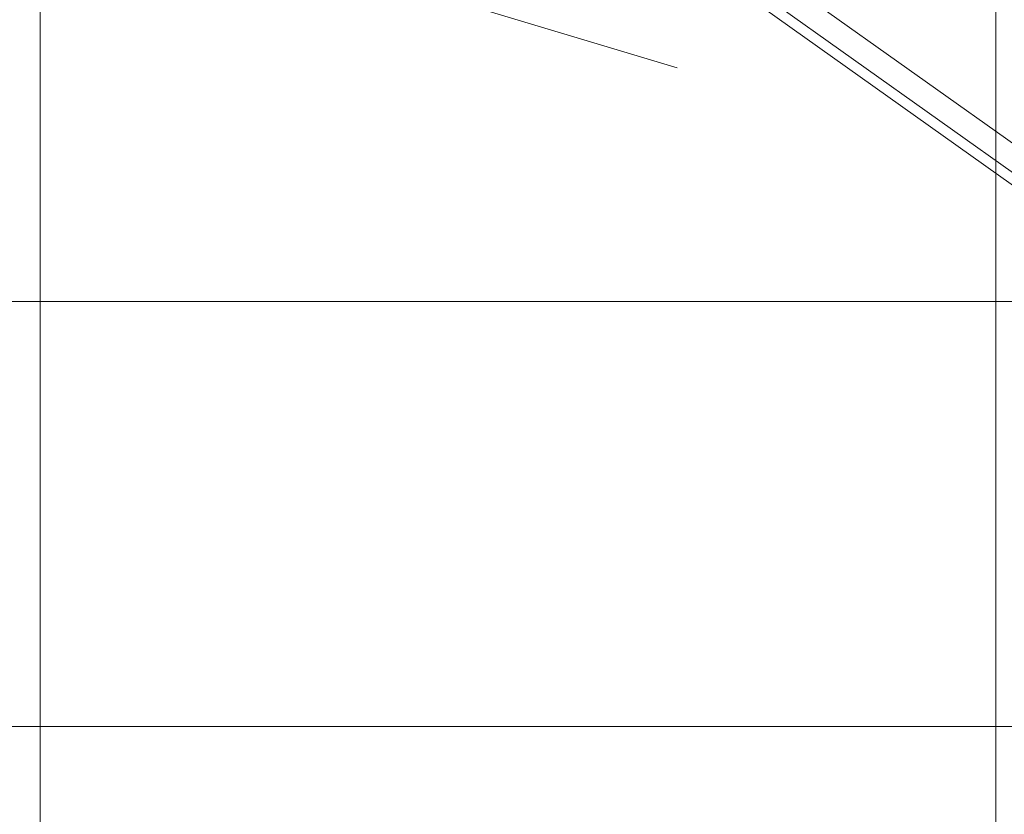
# Model space of a CAD drawing. Header units: millimetres. Extents: x -2233 to 65662, y -50530 to 6847.
# Tile 20 of 256: x -1730 to -1498, y -33921 to -33734. Entities that reach past the tile are written whole.
import ezdxf

# ---------------------------------------------------------------- set-up
doc = ezdxf.new("R2010")
doc.units = ezdxf.units.MM
for name, color, linetype, lineweight in [('COTAS_O', 1, 'Continuous', 0), ('frontal_C03', 7, 'Continuous', 0), ('frontal_dosificador', 7, 'Continuous', 0), ('frontal_tolva', 7, 'Continuous', 0)]:
    doc.layers.add(name, color=color, linetype=linetype, lineweight=lineweight)
doc.dimstyles.new('R19_100', dxfattribs={"dimtxt": 250, "dimasz": 150, "dimexe": 150, "dimexo": 80, "dimgap": 100, "dimtad": 1, "dimtih": 1, "dimtoh": 1, "dimdsep": 46, "dimcen": 0.09, "dimadec": 0, "dimazin": 0, "dimtfac": 1, "dimtdec": 4, "dimtofl": 0, "dimtmove": 0, "dimatfit": 3, "dimfxl": 1, "dimtolj": 1, "dimtzin": 0, "dimarcsym": 0})

# ---------------------------------------------------------------- blocks, each defined once
blk = doc.blocks.new('DIM_R32_38')
at = {"layer": 'COTAS_O'}
for p, q in [((-1725, -31700), (-1025, -31700)), ((-1025, -31700), (-1070, -31850)), ((-1025, -34400), (-1025, -31700)), ((-1025, -31700), (-980, -31850)), ((-1025, -34400), (-1070, -34250)), ((-1025, -34400), (-980, -34250)), ((-1725, -34400), (-1025, -34400))]:
    blk.add_line(p, q, dxfattribs=at)
blk.add_text('2700 O', height=250, rotation=90, dxfattribs=at).set_placement((-1125, -33050))
blk = doc.blocks.new('DIM_R32_39')
at = {"layer": 'COTAS_O'}
for p, q in [((-1725, -33700), (-1575, -33655)), ((1725, -33700), (1575, -33655)), ((-1725, -34400), (-1725, -33700)), ((-1725, -33700), (1725, -33700)), ((-1725, -33700), (-1575, -33745)), ((1725, -33700), (1575, -33745)), ((1725, -34400), (1725, -33700))]:
    blk.add_line(p, q, dxfattribs=at)
blk.add_text('3450 O', height=250, dxfattribs=at).set_placement((0, -33600))

msp = doc.modelspace()

# ---------------------------------------------------------------- linework, layer by layer
at = {"layer": 'frontal_C03'}
for p, q in [((-1500, -35048.843), (-1500, -32401.175)), ((-1500, -32405.103), (-1500, -35052.771)), ((-1500, -35535.966), (-1500, -32888.298)), ((-1500, -32892.227), (-1500, -35539.895))]:
    msp.add_line(p, q, dxfattribs=at)
at = {"layer": 'frontal_dosificador'}
for p, q in [((-150, -33800), (-1850, -33800)), ((-150, -33900), (-1850, -33900))]:
    msp.add_line(p, q, dxfattribs=at)
at = {"layer": 'frontal_tolva'}
for p, q in [((-600, -34400), (-1725, -33600)), ((-604.636, -34406.52), (-1729.636, -33606.52)), ((-1725, -33606.849), (-600, -34406.849))]:
    msp.add_line(p, q, dxfattribs=at)

# ---------------------------------------------------------------- dimensions: what is measured, and where the dimension line sits
at = {"layer": 'COTAS_O'}
for p2, distance, picture, middle in [((-1725, -31700), -700, 'DIM_R32_38', (-1025, -33050)), ((1725, -34400), 700, 'DIM_R32_39', (0, -33700))]:
    dim = msp.add_aligned_dim(p1=(-1725, -34400), p2=p2, distance=distance, text='<> O', dimstyle='R19_100', dxfattribs=at)
    dim.commit()
    dim.dimension.update_dxf_attribs({"geometry": picture, "text_midpoint": middle})

doc.saveas('drawing.dxf')
